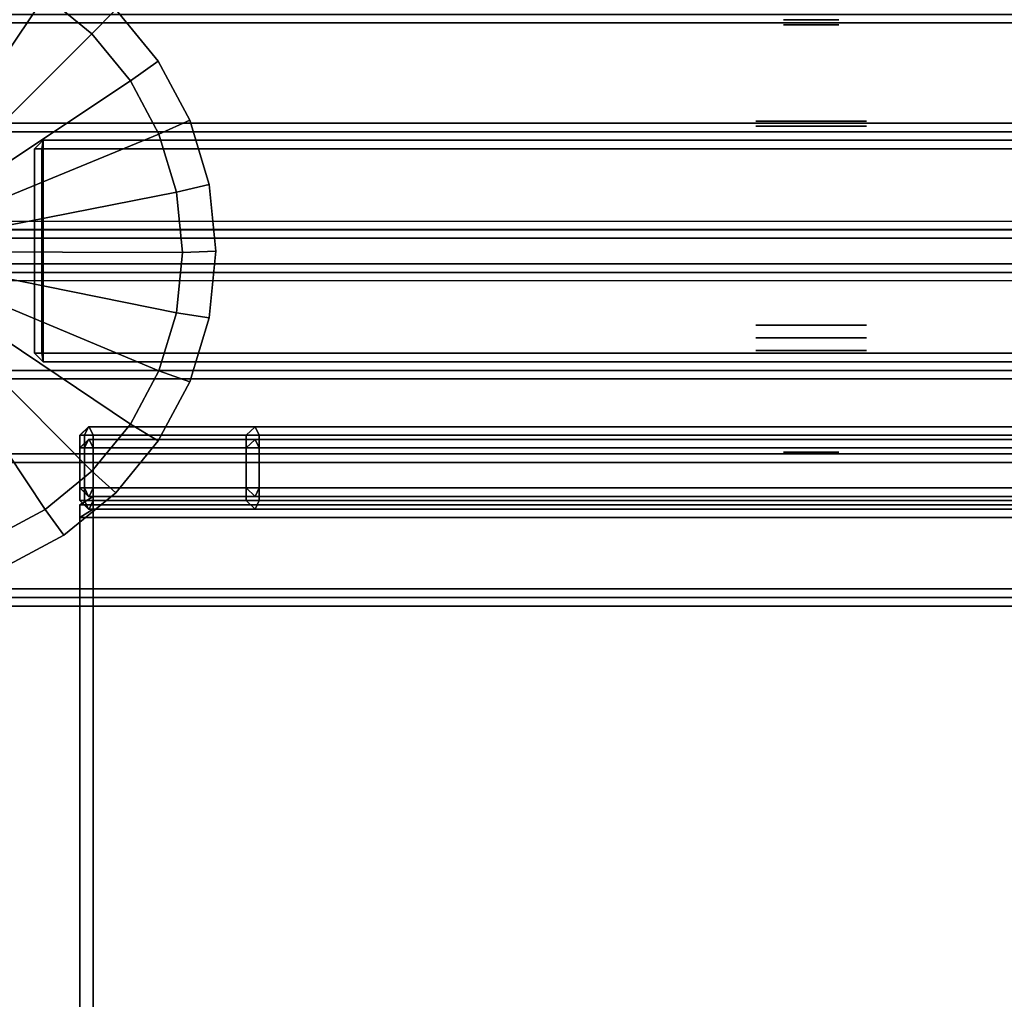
# Model space of a CAD drawing. Header units: inches. Extents: x 82 to 767, y -5 to 263.
# Tile 137 of 256: x 754.15 to 758.7, y 92.29 to 96.81. Entities that reach past the tile are written whole.
import ezdxf
from ezdxf.enums import TextEntityAlignment as Align

# ---------------------------------------------------------------- set-up
doc = ezdxf.new("R2010")
doc.units = ezdxf.units.IN
doc.header["$MEASUREMENT"] = 0
for name, color, linetype in [('A-FURN-3-COLLECTION-INFINITO-STORAGE-CASE-BOTTOM-EDGE-HORIZONTAL', 35, 'Continuous'), ('A-FURN-3-COLLECTION-INFINITO-STORAGE-CASE-BOTTOM-SURFACE-HORIZONTAL', 33, 'Continuous'), ('A-FURN-3-COLLECTION-INFINITO-STORAGE-CASE-SIDE-EDGE-HORIZONTAL', 35, 'Continuous'), ('A-FURN-3-COLLECTION-INFINITO-STORAGE-CASE-SIDE-SURFACE-VERTICAL', 33, 'Continuous'), ('A-FURN-3-COLLECTION-INFINITO-STORAGE-CASE-TOP-EDGE-HORIZONTAL', 35, 'Continuous'), ('A-FURN-3-COLLECTION-INFINITO-STORAGE-CASE-TOP-SURFACE-HORIZONTAL', 33, 'Continuous'), ('A-FURN-3-COLLECTION-INFINITO-STORAGE-PEG', 251, 'Continuous'), ('A-FURN-3-COLLECTION-INFINITO-STORAGE-SHELF', 33, 'Continuous'), ('A-FURN-3-COLLECTION-INFINITO-STORAGE-STANCHION-BASE', 251, 'Continuous'), ('A-FURN-3-COLLECTION-INFINITO-STORAGE-STANCHION-GLIDE', 251, 'Continuous'), ('A-FURN-HAWORTH-ATT', 7, 'Continuous')]:
    doc.layers.add(name, color=color, linetype=linetype)
doc.styles.get("Standard").update_dxf_attribs({"font": 'arial.ttf'})

# ---------------------------------------------------------------- blocks, each defined once
blk = doc.blocks.new('HCCS-IWBC-S0965-3D-3')
at = {"layer": 'A-FURN-3-COLLECTION-INFINITO-STORAGE-PEG'}
for points, invisible_edges in [([(66.4615, -1.321), (66.4615, -1.321), (66.4615, -1.3404, 0.0979), (66.4615, -1.3404, -0.0979)], 4), ([(66.4615, -1.3404, -0.0979), (66.4615, -1.3404, 0.0979), (66.4615, -1.3959, 0.1808), (66.4615, -1.3959, -0.1808)], 5), ([(66.4625, -1.321, 0.0006), (66.4625, -1.321, 0.0006), (66.4625, -1.3404, 0.0985), (66.4625, -1.3404, -0.0972)], 4), ([(66.4625, -1.3404, -0.0972), (66.4625, -1.3404, 0.0985), (66.4625, -1.3959, 0.1815), (66.4625, -1.3959, -0.1802)], 5), ([(66.4615, -1.3959, -0.1808), (66.4615, -1.3959, 0.1808), (66.4615, -1.4788, 0.2363), (66.4615, -1.4788, -0.2363)], 5), ([(66.4625, -1.3959, -0.1802), (66.4625, -1.3959, 0.1815), (66.4625, -1.4788, 0.2369), (66.4625, -1.4788, -0.2356)], 5), ([(65.993, -1.4488), (65.993, -1.4488), (65.993, -1.4586, 0.0489), (65.993, -1.4586, -0.0489)], 4), ([(65.994, -1.4488, 0.0006), (65.994, -1.4488, 0.0006), (65.994, -1.4586, 0.0496), (65.994, -1.4586, -0.0483)], 4), ([(65.993, -1.4586, -0.0489), (65.993, -1.4586, 0.0489), (65.993, -1.4863, 0.0904), (65.993, -1.4863, -0.0904)], 5), ([(65.993, -1.4863, -0.0904), (65.993, -1.4863, 0.0904), (65.993, -1.5278, 0.1181), (65.993, -1.5278, -0.1181)], 5), ([(65.994, -1.4586, -0.0483), (65.994, -1.4586, 0.0496), (65.994, -1.4863, 0.091), (65.994, -1.4863, -0.0898)], 5), ([(65.994, -1.4863, -0.0898), (65.994, -1.4863, 0.091), (65.994, -1.5278, 0.1188), (65.994, -1.5278, -0.1175)], 5), ([(66.4615, -1.4788, -0.2363), (66.4615, -1.4788, 0.2363), (66.4615, -1.5767, 0.2557), (66.4615, -1.5767, -0.2557)], 5), ([(66.4625, -1.4788, -0.2356), (66.4625, -1.4788, 0.2369), (66.4625, -1.5767, 0.2564), (66.4625, -1.5767, -0.2551)], 5), ([(65.993, -1.5278, -0.1181), (65.993, -1.5278, 0.1181), (65.993, -1.5767, 0.1279), (65.993, -1.5767, -0.1279)], 5), ([(65.994, -1.5278, -0.1175), (65.994, -1.5278, 0.1188), (65.994, -1.5767, 0.1285), (65.994, -1.5767, -0.1272)], 5), ([(65.993, -1.5767, -0.1279), (65.993, -1.5767, 0.1279), (65.993, -1.6256, 0.1181), (65.993, -1.6256, -0.1181)], 5), ([(65.994, -1.5767, -0.1272), (65.994, -1.5767, 0.1285), (65.994, -1.6256, 0.1188), (65.994, -1.6256, -0.1175)], 5), ([(66.4615, -1.5767, -0.2557), (66.4615, -1.5767, 0.2557), (66.4615, -1.6746, 0.2363), (66.4615, -1.6746, -0.2363)], 5), ([(66.4625, -1.5767, -0.2551), (66.4625, -1.5767, 0.2564), (66.4625, -1.6746, 0.2369), (66.4625, -1.6746, -0.2356)], 5), ([(65.993, -1.6256, -0.1181), (65.993, -1.6256, 0.1181), (65.993, -1.6671, 0.0904), (65.993, -1.6671, -0.0904)], 5), ([(65.994, -1.6256, -0.1175), (65.994, -1.6256, 0.1188), (65.994, -1.6671, 0.091), (65.994, -1.6671, -0.0898)], 5), ([(65.993, -1.6671, -0.0904), (65.993, -1.6671, 0.0904), (65.993, -1.6948, 0.0489), (65.993, -1.6948, -0.0489)], 5), ([(65.994, -1.6671, -0.0898), (65.994, -1.6671, 0.091), (65.994, -1.6948, 0.0496), (65.994, -1.6948, -0.0483)], 5), ([(66.4615, -1.6746, -0.2363), (66.4615, -1.6746, 0.2363), (66.4615, -1.7575, 0.1808), (66.4615, -1.7575, -0.1808)], 5), ([(66.4625, -1.6746, -0.2356), (66.4625, -1.6746, 0.2369), (66.4625, -1.7575, 0.1815), (66.4625, -1.7575, -0.1802)], 5), ([(65.993, -1.6948, -0.0489), (65.993, -1.6948, 0.0489), (65.993, -1.7046)], 1), ([(65.994, -1.6948, -0.0483), (65.994, -1.6948, 0.0496), (65.994, -1.7046, 0.0006)], 1), ([(66.4615, -1.7575, -0.1808), (66.4615, -1.7575, 0.1808), (66.4615, -1.813, 0.0979), (66.4615, -1.813, -0.0979)], 5), ([(66.4625, -1.7575, -0.1802), (66.4625, -1.7575, 0.1815), (66.4625, -1.813, 0.0985), (66.4625, -1.813, -0.0972)], 5), ([(66.4615, -1.813, -0.0979), (66.4615, -1.813, 0.0979), (66.4615, -1.8324)], 1), ([(66.4625, -1.813, -0.0972), (66.4625, -1.813, 0.0985), (66.4625, -1.8324, 0.0006)], 1)]:
    blk.add_3dface(points, dxfattribs=dict(at, invisible_edges=invisible_edges))
at = {"layer": 'A-FURN-HAWORTH-ATT', "flags": 1}
for tag, p in [('HAWMC', (0, 0)), ('HAWPN', (0, -0.1667)), ('HAWSN', (0, -0.3333))]:
    blk.add_attdef(tag, text='', height=0.1, dxfattribs=at).set_placement(p, align=Align.TOP_CENTER)
blk = doc.blocks.new('HCCS-IWBC-S0931-3D-3')
at = {"layer": 'A-FURN-3-COLLECTION-INFINITO-STORAGE-PEG'}
for points, invisible_edges in [([(0.5187, -1.3404, 0.0979), (0.5187, -1.321), (0.5187, -1.321), (0.5187, -1.3404, -0.0979)], 8), ([(0.5187, -1.3959, 0.1808), (0.5187, -1.3404, 0.0979), (0.5187, -1.3404, -0.0979), (0.5187, -1.3959, -0.1808)], 10), ([(0.5187, -1.4788, 0.2363), (0.5187, -1.3959, 0.1808), (0.5187, -1.3959, -0.1808), (0.5187, -1.4788, -0.2363)], 10), ([(0.9873, -1.4586, 0.0489), (0.9873, -1.4488), (0.9873, -1.4488), (0.9873, -1.4586, -0.0489)], 8), ([(0.5187, -1.5767, 0.2557), (0.5187, -1.4788, 0.2363), (0.5187, -1.4788, -0.2363), (0.5187, -1.5767, -0.2557)], 10), ([(0.9873, -1.4863, 0.0904), (0.9873, -1.4586, 0.0489), (0.9873, -1.4586, -0.0489), (0.9873, -1.4863, -0.0904)], 10), ([(0.9873, -1.5278, 0.1181), (0.9873, -1.4863, 0.0904), (0.9873, -1.4863, -0.0904), (0.9873, -1.5278, -0.1181)], 10), ([(0.9873, -1.5767, 0.1279), (0.9873, -1.5278, 0.1181), (0.9873, -1.5278, -0.1181), (0.9873, -1.5767, -0.1279)], 10), ([(0.5187, -1.6746, 0.2363), (0.5187, -1.5767, 0.2557), (0.5187, -1.5767, -0.2557), (0.5187, -1.6746, -0.2363)], 10), ([(0.9873, -1.6256, 0.1181), (0.9873, -1.5767, 0.1279), (0.9873, -1.5767, -0.1279), (0.9873, -1.6256, -0.1181)], 10), ([(0.9873, -1.6671, 0.0904), (0.9873, -1.6256, 0.1181), (0.9873, -1.6256, -0.1181), (0.9873, -1.6671, -0.0904)], 10), ([(0.5187, -1.7575, 0.1808), (0.5187, -1.6746, 0.2363), (0.5187, -1.6746, -0.2363), (0.5187, -1.7575, -0.1808)], 10), ([(0.9873, -1.6948, 0.0489), (0.9873, -1.6671, 0.0904), (0.9873, -1.6671, -0.0904), (0.9873, -1.6948, -0.0489)], 10), ([(0.9873, -1.7046), (0.9873, -1.6948, 0.0489), (0.9873, -1.6948, -0.0489), (0.9873, -1.7046)], 2), ([(0.5187, -1.813, 0.0979), (0.5187, -1.7575, 0.1808), (0.5187, -1.7575, -0.1808), (0.5187, -1.813, -0.0979)], 10), ([(0.5187, -1.8324), (0.5187, -1.813, 0.0979), (0.5187, -1.813, -0.0979), (0.5187, -1.8324)], 2)]:
    blk.add_3dface(points, dxfattribs=dict(at, invisible_edges=invisible_edges))
at = {"layer": 'A-FURN-3-COLLECTION-INFINITO-STORAGE-SHELF'}
for points in [[(0.9873, -4.1453, 1.5653), (1.0266, -4.1278, 1.6047), (1.0266, 4.8844, 1.6047), (0.9873, 4.8844, 1.5653)], [(1.0266, 4.8844, 1.6047), (1.0266, -4.1278, 1.6047), (1.27, -4.1278, 1.6047), (1.27, 4.8844, 1.6047)], [(1.3094, 4.8844, 1.5653), (1.27, 4.8844, 1.6047), (1.27, -4.1278, 1.6047), (1.3094, -4.1453, 1.5653)], [(1.0266, -4.8949, -0.373), (0.9873, -4.9124, -0.3336), (0.9873, 4.5371, -0.3336), (1.0266, 4.5371, -0.373)], [(1.0266, -4.8949, -0.373), (1.0266, 4.5371, -0.373), (1.27, 4.5371, -0.373), (1.27, -4.8949, -0.373)], [(1.3094, -4.9124, -0.3336), (1.27, -4.8949, -0.373), (1.27, 4.5371, -0.373), (1.3094, 4.5371, -0.3336)], [(1.3094, 4.5163, -0.3336), (1.3488, 4.5371, -0.373), (1.3488, -4.8949, -0.373), (1.3094, -4.8949, -0.3336)], [(1.3488, 4.5371, 0.3448), (1.3094, 4.5163, 0.3055), (1.3094, -4.8949, 0.3055), (1.3488, -4.8949, 0.3448)], [(1.3094, 4.5163, 0.3055), (1.3094, 4.5163, -0.3336), (1.3094, -4.8949, -0.3336), (1.3094, -4.8949, 0.3055)], [(1.3488, -4.8949, -0.373), (1.3488, 4.5371, -0.373), (32.1414, 4.5371, -0.373), (32.1414, -4.8949, -0.373)], [(1.3488, 4.5371, 0.3448), (1.3488, -4.8949, 0.3448), (32.1414, -4.8949, 0.3448), (32.1414, 4.5371, 0.3448)], [(1.0266, -4.1278, 1.6047), (0.9873, -4.1453, 1.5653), (0.9873, -4.1453, 1.5653), (1.0266, -4.188, 1.5653)], [(1.0266, -4.1278, 1.6047), (1.0266, -4.188, 1.5653), (1.27, -4.188, 1.5653), (1.27, -4.1278, 1.6047)], [(1.27, -4.1278, 1.6047), (1.27, -4.188, 1.5653), (1.27, -4.188, 1.5653), (1.3094, -4.1453, 1.5653)], [(1.0266, -4.188, 1.5653), (0.9873, -4.1453, 1.5653), (0.9873, -4.9158, 0.3448), (1.0266, -4.9343, 0.3782)], [(1.27, -4.9343, 0.3782), (1.3094, -4.9158, 0.3448), (1.3094, -4.1453, 1.5653), (1.27, -4.188, 1.5653)], [(1.0266, -4.188, 1.5653), (1.0266, -4.9343, 0.3782), (1.27, -4.9343, 0.3782), (1.27, -4.188, 1.5653)], [(1.0266, -4.9551, -0.3336), (0.9873, -4.9124, -0.3336), (0.9873, -4.9124, -0.3336), (1.0266, -4.8949, -0.373)], [(1.0266, -4.9551, 0.3055), (0.9873, -4.9158, 0.3448), (0.9873, -4.9124, -0.3336), (1.0267, -4.9551, -0.3336)], [(1.27, -4.8949, -0.373), (1.27, -4.9551, -0.3336), (1.0266, -4.9551, -0.3336), (1.0266, -4.8949, -0.373)], [(1.3094, -4.9124, -0.3336), (1.27, -4.9551, -0.3336), (1.27, -4.9551, -0.3336), (1.27, -4.8949, -0.373)], [(1.3094, -4.9158, 0.3448), (1.27, -4.9551, 0.3055), (1.27, -4.9551, -0.3336), (1.3094, -4.9124, -0.3336)], [(1.3488, -4.9551, 0.3055), (1.3488, -4.8949, 0.3448), (1.3488, -4.8949, 0.3448), (1.3094, -4.8949, 0.3055)], [(1.3094, -4.8949, -0.3336), (1.3488, -4.9551, -0.3336), (1.3488, -4.9551, 0.3055), (1.3094, -4.8949, 0.3055)], [(1.3488, -4.8949, -0.373), (1.3488, -4.9551, -0.3336), (1.3488, -4.9551, -0.3336), (1.3094, -4.8949, -0.3336)], [(1.3488, -4.9551, -0.3336), (1.3488, -4.8949, -0.373), (32.1414, -4.8949, -0.373), (32.1414, -4.9551, -0.3336)], [(1.3488, -4.8949, 0.3448), (1.3488, -4.9551, 0.3055), (32.1414, -4.9551, 0.3055), (32.1414, -4.8949, 0.3448)], [(0.9873, -4.9158, 0.3448), (1.0266, -4.9551, 0.3055), (1.0266, -4.9551, 0.3055), (1.0266, -4.9343, 0.3782)], [(1.0266, -4.9343, 0.3782), (1.0266, -4.9551, 0.3055), (1.27, -4.9551, 0.3055), (1.27, -4.9343, 0.3782)], [(1.0266, -4.9551, 0.3055), (1.0267, -4.9551, -0.3336), (1.27, -4.9551, -0.3336), (1.27, -4.9551, 0.3055)], [(1.27, -4.9343, 0.3782), (1.27, -4.9551, 0.3055), (1.27, -4.9551, 0.3055), (1.3094, -4.9158, 0.3448)], [(1.3488, -4.9551, 0.3055), (1.3488, -4.9551, -0.3336), (32.1414, -4.9551, -0.3336), (32.1414, -4.9551, 0.3055)]]:
    blk.add_3dface(points, dxfattribs=at)
for points, invisible_edges in [([(0.9873, -4.9158, 0.3448), (0.9873, -4.1453, 1.5653), (0.9873, -4.1453, 1.5653), (0.9873, 4.5371, 1.5653)], 8), ([(0.9873, -4.9124, -0.3336), (0.9873, -4.9158, 0.3448), (0.9873, 4.5371, 1.5653), (0.9873, 4.5371, -0.3336)], 2), ([(1.3094, 4.5371, -0.3336), (1.3094, 4.5371, 1.5653), (1.3094, -4.9158, 0.3448), (1.3094, -4.9124, -0.3336)], 2), ([(1.3094, 4.5371, 1.5653), (1.3094, -4.1453, 1.5653), (1.3094, -4.1453, 1.5653), (1.3094, -4.9158, 0.3448)], 8)]:
    blk.add_3dface(points, dxfattribs=dict(at, invisible_edges=invisible_edges))
at = {"layer": 'A-FURN-HAWORTH-ATT', "flags": 1}
for tag, p in [('HAWMC', (0, 0)), ('HAWPN', (0, -0.1667)), ('HAWSN', (0, -0.3333))]:
    blk.add_attdef(tag, text='', height=0.1, dxfattribs=at).set_placement(p, align=Align.TOP_CENTER)
blk = doc.blocks.new('HCCS-IWBC-F2-3D-3')
at = {"layer": 'A-FURN-3-COLLECTION-INFINITO-STORAGE-STANCHION-BASE'}
for points in [[(-0.5906, 5.4106, 1.8686), (-0.5512, 5.4106, 1.8292), (-0.5512, -5.5829, 1.8292), (-0.5906, -5.5829, 1.8686)], [(-0.5512, 5.4106, 2.026), (-0.5906, 5.4106, 1.9867), (-0.5906, -5.5829, 1.9867), (-0.5512, -5.5829, 2.026)], [(-0.5906, 5.4106, 1.9867), (-0.5906, 5.4106, 1.8686), (-0.5906, -5.5829, 1.8686), (-0.5906, -5.5829, 1.9867)], [(-0.5512, 5.4106, 1.8292), (0.5512, 5.4106, 1.8292), (0.5512, -5.5829, 1.8292), (-0.5512, -5.5829, 1.8292)], [(-0.1384, 5.4106, 2.026), (-0.5512, 5.4106, 2.026), (-0.5512, -5.5829, 2.026), (-0.1384, -5.5829, 2.026)], [(-0.1384, 5.4106, 2.026), (-0.099, 5.4106, 2.0654), (-0.099, -5.5829, 2.0654), (-0.1384, -5.5829, 2.026)], [(-0.099, -5.5829, 2.0654), (-0.0985, -5.5829, 2.9709), (-0.0984, 5.4106, 2.9709), (-0.099, 5.4106, 2.0654)], [(-0.0985, -5.5829, 2.9709), (-0.0591, -5.5829, 3.0103), (-0.0591, 5.4106, 3.0103), (-0.0984, 5.4106, 2.9709)], [(0.0591, 5.4106, 3.0103), (-0.0591, 5.4106, 3.0103), (-0.0591, -5.5829, 3.0103), (0.0591, -5.5829, 3.0103)], [(0.0591, -5.5829, 3.0103), (0.0984, -5.5829, 2.9709), (0.0984, 5.4106, 2.9709), (0.0591, 5.4106, 3.0103)], [(0.0984, 5.4106, 2.0654), (0.0984, 5.4106, 2.9709), (0.0984, -5.5829, 2.9709), (0.0984, -5.5829, 2.0654)], [(0.1378, -5.5829, 2.026), (0.0984, -5.5829, 2.0654), (0.0984, 5.4106, 2.0654), (0.1378, 5.4106, 2.026)], [(0.5512, 5.4106, 2.026), (0.1378, 5.4106, 2.026), (0.1378, -5.5829, 2.026), (0.5512, -5.5829, 2.026)], [(0.5906, 5.4106, 1.9867), (0.5512, 5.4106, 2.026), (0.5512, -5.5829, 2.026), (0.5906, -5.5829, 1.9867)], [(0.5512, 5.4106, 1.8292), (0.5906, 5.4106, 1.8686), (0.5906, -5.5829, 1.8686), (0.5512, -5.5829, 1.8292)], [(0.5906, 5.4106, 1.8686), (0.5906, 5.4106, 1.9867), (0.5906, -5.5829, 1.9867), (0.5906, -5.5829, 1.8686)], [(-0.4724, -5.1256, 2.026), (-0.5118, -5.1256, 2.0654), (-0.5118, 5.0319, 2.0654), (-0.4724, 5.0319, 2.026)], [(0.4724, -5.1256, 2.026), (-0.4724, -5.1256, 2.026), (-0.4724, 5.0319, 2.026), (0.4724, 5.0319, 2.026)], [(0.4724, 5.0319, 2.026), (0.5118, 5.0319, 2.0654), (0.5118, -5.1256, 2.0654), (0.4724, -5.1256, 2.026)], [(-0.4724, -0.081, 6.1402), (-0.5118, -0.0075, 6.1599), (-0.5118, -5.1256, 3.1844), (-0.4724, -5.1309, 3.2268)], [(0.4724, -5.1309, 3.2268), (0.5118, -5.1256, 3.1844), (0.5118, -0.0075, 6.1599), (0.4724, -0.081, 6.1402)], [(0.4724, -0.081, 6.1402), (-0.4724, -0.081, 6.1402), (-0.4724, -5.1309, 3.2268), (0.4724, -5.1309, 3.2268)], [(-0.4724, -5.165, 3.1678), (-0.5118, -5.1256, 3.1844), (-0.5118, -5.1256, 2.0654), (-0.4724, -5.165, 2.0654)], [(-0.4724, -5.1256, 2.026), (-0.4724, -5.165, 2.0654), (-0.4724, -5.165, 2.0654), (-0.5118, -5.1256, 2.0654)], [(-0.4724, -5.1309, 3.2268), (-0.5118, -5.1256, 3.1844), (-0.5118, -5.1256, 3.1844), (-0.4724, -5.165, 3.1678)], [(0.4724, -5.1256, 2.026), (0.4724, -5.165, 2.0654), (-0.4724, -5.165, 2.0654), (-0.4724, -5.1256, 2.026)], [(0.4724, -5.1309, 3.2268), (-0.4724, -5.1309, 3.2268), (-0.4724, -5.165, 3.1678), (0.4724, -5.165, 3.1678)], [(0.4724, -5.165, 2.0654), (0.5118, -5.1256, 2.0654), (0.5118, -5.1256, 3.1844), (0.4724, -5.165, 3.1678)], [(0.5118, -5.1256, 2.0654), (0.4724, -5.165, 2.0654), (0.4724, -5.165, 2.0654), (0.4724, -5.1256, 2.026)], [(0.4724, -5.165, 3.1678), (0.5118, -5.1256, 3.1844), (0.5118, -5.1256, 3.1844), (0.4724, -5.1309, 3.2268)], [(0.4724, -5.165, 3.1678), (-0.4724, -5.165, 3.1678), (-0.4724, -5.165, 2.0654), (0.4724, -5.165, 2.0654)]]:
    blk.add_3dface(points, dxfattribs=at)
for points, invisible_edges in [([(-0.5118, 3.8508, 6.2605), (-0.5118, 5.0319, 3.1996), (-0.5118, -5.1256, 3.1844), (-0.5118, -0.0075, 6.1599)], 10), ([(-0.5118, 5.0319, 3.1996), (-0.5118, 5.0319, 2.0654), (-0.5118, -5.1256, 2.0654), (-0.5118, -5.1256, 3.1844)], 8), ([(0.5118, -5.1256, 3.1844), (0.5118, -5.1256, 2.0654), (0.5118, 5.0319, 2.0654), (0.5118, 5.0319, 3.1996)], 8), ([(0.5118, -0.0075, 6.1599), (0.5118, -5.1256, 3.1844), (0.5118, 5.0319, 3.1996), (0.5118, 3.8508, 6.2605)], 10)]:
    blk.add_3dface(points, dxfattribs=dict(at, invisible_edges=invisible_edges))
at = {"layer": 'A-FURN-3-COLLECTION-INFINITO-STORAGE-STANCHION-GLIDE', "invisible_edges": 10}
for points in [[(-0.6044, -7.366), (-0.8775, -7.22), (-0.6044, -4.4475), (-0.3081, -4.3577)], [(-0.3081, -7.4558), (-0.6044, -7.366), (-0.3081, -4.3577), (0, -4.3273)], [(0, -7.4862), (-0.3081, -7.4558), (0, -4.3273), (0.3081, -4.3577)], [(0.3081, -7.4558), (0, -7.4862), (0.3081, -4.3577), (0.6044, -4.4475)], [(-0.8775, -7.22), (-1.1168, -7.0236), (-0.8775, -4.5935), (-0.6044, -4.4475)], [(0.6044, -7.366), (0.3081, -7.4558), (0.6044, -4.4475), (0.8775, -4.5935)], [(-1.1168, -7.0236), (-1.3133, -6.7842), (-1.1168, -4.7899), (-0.8775, -4.5935)], [(0.8775, -7.22), (0.6044, -7.366), (0.8775, -4.5935), (1.1168, -4.7899)], [(1.1168, -7.0236), (0.8775, -7.22), (1.1168, -4.7899), (1.3133, -5.0293)], [(1.3133, -6.7842), (1.1168, -7.0236), (1.3133, -5.0293), (1.4592, -5.3023)]]:
    blk.add_3dface(points, dxfattribs=at)
at = {"layer": 'A-FURN-HAWORTH-ATT', "flags": 1}
for tag, p in [('HAWMC', (0, 0)), ('HAWMC', (0, 0)), ('HAWPN', (0, -0.1667)), ('HAWPN', (0, -0.1667)), ('HAWSN', (0, -0.3333)), ('HAWSN', (0, -0.3333))]:
    blk.add_attdef(tag, text='', height=0.1, dxfattribs=at).set_placement(p, align=Align.TOP_CENTER)
at = {"layer": 'A-FURN-3-COLLECTION-INFINITO-STORAGE-STANCHION-GLIDE'}
mesh = blk.add_polymesh((33, 3), dxfattribs=at)
for k, corner in enumerate([(0.3196, -5.9082, 0.8399), (1.4347, -5.9098, 0.2905), (1.5794, -5.9067, 0.1976), (0.3135, -5.8466, 0.8399), (1.4072, -5.6312, 0.2905), (1.5491, -5.5986, 0.1976), (0.2955, -5.7873, 0.8399), (1.326, -5.3633, 0.2905), (1.4592, -5.3023, 0.1976), (0.2663, -5.7326, 0.8399), (1.194, -5.1164, 0.2905), (1.3133, -5.0293, 0.1976), (0.227, -5.6847, 0.8399), (1.0164, -4.9, 0.2905), (1.1168, -4.7899, 0.1976), (0.1791, -5.6454, 0.8399), (0.8, -4.7224, 0.2905), (0.8775, -4.5935, 0.1976), (0.1245, -5.6162, 0.8399), (0.5531, -4.5904, 0.2905), (0.6044, -4.4475, 0.1976), (0.0652, -5.5982, 0.8399), (0.2852, -4.5092, 0.2905), (0.3081, -4.3577, 0.1976), (0.0035, -5.5921, 0.8399), (0.0066, -4.4817, 0.2905), (0, -4.3273, 0.1976), (-0.0581, -5.5982, 0.8399), (-0.272, -4.5092, 0.2905), (-0.3081, -4.3577, 0.1976), (-0.1174, -5.6162, 0.8399), (-0.5399, -4.5904, 0.2905), (-0.6044, -4.4475, 0.1976), (-0.1721, -5.6454, 0.8399), (-0.7868, -4.7224, 0.2905), (-0.8775, -4.5935, 0.1976), (-0.22, -5.6847, 0.8399), (-1.0032, -4.9, 0.2905), (-1.1168, -4.7899, 0.1976), (-0.2593, -5.7326, 0.8399), (-1.1808, -5.1164, 0.2905), (-1.3133, -5.0293, 0.1976), (-0.2885, -5.7873, 0.8399), (-1.3128, -5.3633, 0.2905), (-1.4592, -5.3023, 0.1976), (-0.3065, -5.8466, 0.8399), (-1.3941, -5.6312, 0.2905), (-1.5491, -5.5986, 0.1976), (-0.3125, -5.9082, 0.8399), (-1.4215, -5.9098, 0.2905), (-1.5794, -5.9067, 0.1976), (-0.3065, -5.9699, 0.8399), (-1.3941, -6.1885, 0.2905), (-1.5491, -6.2149, 0.1976), (-0.2885, -6.0292, 0.8399), (-1.3128, -6.4564, 0.2905), (-1.4592, -6.5112, 0.1976), (-0.2593, -6.0838, 0.8399), (-1.1808, -6.7033, 0.2905), (-1.3133, -6.7842, 0.1976), (-0.22, -6.1317, 0.8399), (-1.0032, -6.9197, 0.2905), (-1.1168, -7.0236, 0.1976), (-0.1721, -6.171, 0.8399), (-0.7868, -7.0973, 0.2905), (-0.8775, -7.22, 0.1976), (-0.1174, -6.2002, 0.8399), (-0.5399, -7.2292, 0.2905), (-0.6044, -7.366, 0.1976), (-0.0581, -6.2182, 0.8399), (-0.272, -7.3105, 0.2905), (-0.3081, -7.4558, 0.1976), (0.0035, -6.2243, 0.8399), (0.0066, -7.3379, 0.2905), (0, -7.4862, 0.1976), (0.0652, -6.2182, 0.8399), (0.2852, -7.3105, 0.2905), (0.3081, -7.4558, 0.1976), (0.1245, -6.2002, 0.8399), (0.5531, -7.2292, 0.2905), (0.6044, -7.366, 0.1976), (0.1791, -6.171, 0.8399), (0.8, -7.0973, 0.2905), (0.8775, -7.22, 0.1976), (0.227, -6.1317, 0.8399), (1.0164, -6.9197, 0.2905), (1.1168, -7.0236, 0.1976), (0.2663, -6.0838, 0.8399), (1.194, -6.7033, 0.2905), (1.3133, -6.7842, 0.1976), (0.2955, -6.0292, 0.8399), (1.326, -6.4564, 0.2905), (1.4592, -6.5112, 0.1976), (0.3135, -5.9699, 0.8399), (1.4072, -6.1885, 0.2905), (1.5491, -6.2149, 0.1976), (0.3196, -5.9082, 0.8399), (1.4347, -5.9098, 0.2905), (1.5794, -5.9067, 0.1976)]):
    mesh.set_mesh_vertex(divmod(k, 3), corner)
mesh = blk.add_polymesh((33, 2), dxfattribs=at)
for k, corner in enumerate([(1.5491, -6.2149), (1.5491, -6.2149, 0.1976), (1.4592, -6.5112), (1.4592, -6.5112, 0.1976), (1.3133, -6.7842), (1.3133, -6.7842, 0.1976), (1.1168, -7.0236), (1.1168, -7.0236, 0.1976), (0.8775, -7.22), (0.8775, -7.22, 0.1976), (0.6044, -7.366), (0.6044, -7.366, 0.1976), (0.3081, -7.4558), (0.3081, -7.4558, 0.1976), (0, -7.4862), (0, -7.4862, 0.1976), (-0.3081, -7.4558), (-0.3081, -7.4558, 0.1976), (-0.6044, -7.366), (-0.6044, -7.366, 0.1976), (-0.8775, -7.22), (-0.8775, -7.22, 0.1976), (-1.1168, -7.0236), (-1.1168, -7.0236, 0.1976), (-1.3133, -6.7842), (-1.3133, -6.7842, 0.1976), (-1.4592, -6.5112), (-1.4592, -6.5112, 0.1976), (-1.5491, -6.2149), (-1.5491, -6.2149, 0.1976), (-1.5794, -5.9067), (-1.5794, -5.9067, 0.1976), (-1.5491, -5.5986), (-1.5491, -5.5986, 0.1976), (-1.4592, -5.3023), (-1.4592, -5.3023, 0.1976), (-1.3133, -5.0293), (-1.3133, -5.0293, 0.1976), (-1.1168, -4.7899), (-1.1168, -4.7899, 0.1976), (-0.8775, -4.5935), (-0.8775, -4.5935, 0.1976), (-0.6044, -4.4475), (-0.6044, -4.4475, 0.1976), (-0.3081, -4.3577), (-0.3081, -4.3577, 0.1976), (0, -4.3273), (0, -4.3273, 0.1976), (0.3081, -4.3577), (0.3081, -4.3577, 0.1976), (0.6044, -4.4475), (0.6044, -4.4475, 0.1976), (0.8775, -4.5935), (0.8775, -4.5935, 0.1976), (1.1168, -4.7899), (1.1168, -4.7899, 0.1976), (1.3133, -5.0293), (1.3133, -5.0293, 0.1976), (1.4592, -5.3023), (1.4592, -5.3023, 0.1976), (1.5491, -5.5986), (1.5491, -5.5986, 0.1976), (1.5794, -5.9067), (1.5794, -5.9067, 0.1976), (1.5491, -6.2149), (1.5491, -6.2149, 0.1976)]):
    mesh.set_mesh_vertex(divmod(k, 2), corner)
blk = doc.blocks.new('HCCS-IWBC-C2W1-3D-3')
at = {"layer": 'A-FURN-3-COLLECTION-INFINITO-STORAGE-CASE-BOTTOM-EDGE-HORIZONTAL'}
for points in [[(1.6989, 4.8835, -2.9179), (1.6589, 4.8835, -2.9579), (1.6589, -7.9307, -2.9579), (1.6989, -7.9307, -2.9179)], [(1.6589, 4.8835, -3.5432), (1.6989, 4.8835, -3.5832), (1.6989, -7.9307, -3.5832), (1.6589, -7.9307, -3.5432)]]:
    blk.add_3dface(points, dxfattribs=at)
at = {"layer": 'A-FURN-3-COLLECTION-INFINITO-STORAGE-CASE-BOTTOM-SURFACE-HORIZONTAL'}
for points in [[(1.6989, -7.9306, -2.9179), (31.7909, -7.9306, -2.9179), (31.7909, 4.8835, -2.9179), (1.6989, 4.8835, -2.9179)], [(1.6989, 4.8835, -3.5832), (31.7909, 4.8835, -3.5832), (31.7909, -7.9306, -3.5832), (1.6989, -7.9306, -3.5832)]]:
    blk.add_3dface(points, dxfattribs=at)
at = {"layer": 'A-FURN-3-COLLECTION-INFINITO-STORAGE-CASE-SIDE-EDGE-HORIZONTAL'}
for points in [[(0.9949, 4.8835, -3.5432), (1.0349, 4.8835, -3.5832), (1.0349, -8.4223, -3.5832), (0.9949, -8.4223, -3.5432)], [(1.0349, 4.8835, 16.1018), (0.9949, 4.8835, 16.0618), (0.9949, -8.4223, 16.0618), (1.0349, -8.4223, 16.1018)], [(1.0349, 4.8835, 16.1018), (1.0349, -8.4223, 16.1018), (1.6189, -8.4223, 16.1018), (1.6189, 4.8835, 16.1018)], [(1.6189, 4.8835, -3.5832), (1.6189, -8.4223, -3.5832), (1.0349, -8.4223, -3.5832), (1.0349, 4.8835, -3.5832)], [(1.6189, -8.4223, 16.1018), (1.6589, -8.4223, 16.0618), (1.6589, 4.8835, 16.0618), (1.6189, 4.8835, 16.1018)], [(1.6589, -8.4223, -3.5432), (1.6189, -8.4223, -3.5832), (1.6189, 4.8835, -3.5832), (1.6589, 4.8835, -3.5432)], [(32.4549, -8.4224, 16.1018), (32.4949, -8.4224, 16.0618), (32.4949, 4.8835, 16.0618), (32.4549, 4.8835, 16.1018)], [(32.4949, -8.4224, -3.5432), (32.4549, -8.4224, -3.5832), (32.4549, 4.8835, -3.5832), (32.4949, 4.8835, -3.5432)]]:
    blk.add_3dface(points, dxfattribs=at)
at = {"layer": 'A-FURN-3-COLLECTION-INFINITO-STORAGE-CASE-SIDE-SURFACE-VERTICAL'}
for points in [[(0.9949, 4.8835, -3.5432), (0.9949, -8.4223, -3.5432), (0.9949, -8.4223, 16.0618), (0.9949, 4.8835, 16.0618)], [(1.6589, 4.8835, 16.0618), (1.6589, -8.4223, 16.0618), (1.6589, -8.4223, -3.5432), (1.6589, 4.8835, -3.5432)], [(32.4949, 4.8835, 16.0618), (32.4949, -8.4224, 16.0618), (32.4949, -8.4224, -3.5432), (32.4949, 4.8835, -3.5432)]]:
    blk.add_3dface(points, dxfattribs=at)
at = {"layer": 'A-FURN-3-COLLECTION-INFINITO-STORAGE-CASE-TOP-EDGE-HORIZONTAL'}
for points in [[(1.6989, 4.8835, 16.1018), (1.6589, 4.8835, 16.0618), (1.6589, -7.9306, 16.0618), (1.6989, -7.9306, 16.1018)], [(1.6589, 4.8835, 15.4778), (1.6989, 4.8835, 15.4378), (1.6989, -7.9306, 15.4378), (1.6589, -7.9306, 15.4778)], [(1.6589, -7.9306, 16.0618), (1.6589, 4.8835, 16.0618), (1.6589, 4.8835, 15.4778), (1.6589, -7.9306, 15.4778)]]:
    blk.add_3dface(points, dxfattribs=at)
at = {"layer": 'A-FURN-3-COLLECTION-INFINITO-STORAGE-CASE-TOP-SURFACE-HORIZONTAL'}
for points in [[(1.6989, -7.9306, 16.1018), (31.7909, -7.9306, 16.1018), (31.7909, 4.8835, 16.1018), (1.6989, 4.8835, 16.1018)], [(1.6989, 4.8835, 15.4378), (31.7909, 4.8835, 15.4378), (31.7909, -7.9306, 15.4378), (1.6989, -7.9306, 15.4378)]]:
    blk.add_3dface(points, dxfattribs=at)
at = {"layer": 'A-FURN-3-COLLECTION-INFINITO-STORAGE-PEG'}
for points, invisible_edges in [([(0.5187, -1.3404, 12.6963), (0.5187, -1.321, 12.5984), (0.5187, -1.321, 12.5984), (0.5187, -1.3404, 12.5005)], 8), ([(0.5187, -1.3404, 0.0979), (0.5187, -1.321), (0.5187, -1.321), (0.5187, -1.3404, -0.0979)], 8), ([(0.5187, -1.3959, 12.7792), (0.5187, -1.3404, 12.6963), (0.5187, -1.3404, 12.5005), (0.5187, -1.3959, 12.4176)], 10), ([(0.5187, -1.3959, 0.1808), (0.5187, -1.3404, 0.0979), (0.5187, -1.3404, -0.0979), (0.5187, -1.3959, -0.1808)], 10), ([(32.9714, -1.321), (32.9714, -1.321), (32.9714, -1.3404, 0.0979), (32.9714, -1.3404, -0.0979)], 4), ([(32.9714, -1.321, 12.5984), (32.9714, -1.321, 12.5984), (32.9714, -1.3404, 12.6963), (32.9714, -1.3404, 12.5005)], 4), ([(32.9714, -1.3404, -0.0979), (32.9714, -1.3404, 0.0979), (32.9714, -1.3959, 0.1808), (32.9714, -1.3959, -0.1808)], 5), ([(32.9714, -1.3404, 12.5005), (32.9714, -1.3404, 12.6963), (32.9714, -1.3959, 12.7792), (32.9714, -1.3959, 12.4176)], 5), ([(0.5187, -1.4788, 12.8347), (0.5187, -1.3959, 12.7792), (0.5187, -1.3959, 12.4176), (0.5187, -1.4788, 12.3621)], 10), ([(0.5187, -1.4788, 0.2363), (0.5187, -1.3959, 0.1808), (0.5187, -1.3959, -0.1808), (0.5187, -1.4788, -0.2363)], 10), ([(32.9714, -1.3959, -0.1808), (32.9714, -1.3959, 0.1808), (32.9714, -1.4788, 0.2363), (32.9714, -1.4788, -0.2363)], 5), ([(32.9714, -1.3959, 12.4176), (32.9714, -1.3959, 12.7792), (32.9714, -1.4788, 12.8347), (32.9714, -1.4788, 12.3621)], 5), ([(0.9873, -1.4586, 12.6473), (0.9873, -1.4488, 12.5984), (0.9873, -1.4488, 12.5984), (0.9873, -1.4586, 12.5495)], 8), ([(0.9873, -1.4586, 0.0489), (0.9873, -1.4488), (0.9873, -1.4488), (0.9873, -1.4586, -0.0489)], 8), ([(32.5028, -1.4488, 12.5984), (32.5028, -1.4488, 12.5984), (32.5028, -1.4586, 12.6473), (32.5028, -1.4586, 12.5495)], 4), ([(32.5028, -1.4488), (32.5028, -1.4488), (32.5028, -1.4586, 0.0489), (32.5028, -1.4586, -0.0489)], 4), ([(0.5187, -1.5767, 12.8541), (0.5187, -1.4788, 12.8347), (0.5187, -1.4788, 12.3621), (0.5187, -1.5767, 12.3427)], 10), ([(0.5187, -1.5767, 0.2557), (0.5187, -1.4788, 0.2363), (0.5187, -1.4788, -0.2363), (0.5187, -1.5767, -0.2557)], 10), ([(0.9873, -1.4863, 12.6888), (0.9873, -1.4586, 12.6473), (0.9873, -1.4586, 12.5495), (0.9873, -1.4863, 12.508)], 10), ([(0.9873, -1.4863, 0.0904), (0.9873, -1.4586, 0.0489), (0.9873, -1.4586, -0.0489), (0.9873, -1.4863, -0.0904)], 10), ([(0.9873, -1.5278, 12.7165), (0.9873, -1.4863, 12.6888), (0.9873, -1.4863, 12.508), (0.9873, -1.5278, 12.4803)], 10), ([(0.9873, -1.5278, 0.1181), (0.9873, -1.4863, 0.0904), (0.9873, -1.4863, -0.0904), (0.9873, -1.5278, -0.1181)], 10), ([(32.5028, -1.4586, 12.5495), (32.5028, -1.4586, 12.6473), (32.5028, -1.4863, 12.6888), (32.5028, -1.4863, 12.508)], 5), ([(32.5028, -1.4586, -0.0489), (32.5028, -1.4586, 0.0489), (32.5028, -1.4863, 0.0904), (32.5028, -1.4863, -0.0904)], 5), ([(32.5028, -1.4863, 12.508), (32.5028, -1.4863, 12.6888), (32.5028, -1.5278, 12.7165), (32.5028, -1.5278, 12.4803)], 5), ([(32.5028, -1.4863, -0.0904), (32.5028, -1.4863, 0.0904), (32.5028, -1.5278, 0.1181), (32.5028, -1.5278, -0.1181)], 5), ([(32.9714, -1.4788, -0.2363), (32.9714, -1.4788, 0.2363), (32.9714, -1.5767, 0.2557), (32.9714, -1.5767, -0.2557)], 5), ([(32.9714, -1.4788, 12.3621), (32.9714, -1.4788, 12.8347), (32.9714, -1.5767, 12.8541), (32.9714, -1.5767, 12.3427)], 5), ([(0.9873, -1.5767, 12.7263), (0.9873, -1.5278, 12.7165), (0.9873, -1.5278, 12.4803), (0.9873, -1.5767, 12.4705)], 10), ([(0.9873, -1.5767, 0.1279), (0.9873, -1.5278, 0.1181), (0.9873, -1.5278, -0.1181), (0.9873, -1.5767, -0.1279)], 10), ([(32.5028, -1.5278, 12.4803), (32.5028, -1.5278, 12.7165), (32.5028, -1.5767, 12.7263), (32.5028, -1.5767, 12.4705)], 5), ([(32.5028, -1.5278, -0.1181), (32.5028, -1.5278, 0.1181), (32.5028, -1.5767, 0.1279), (32.5028, -1.5767, -0.1279)], 5), ([(0.5187, -1.6746, 12.8347), (0.5187, -1.5767, 12.8541), (0.5187, -1.5767, 12.3427), (0.5187, -1.6746, 12.3621)], 10), ([(0.5187, -1.6746, 0.2363), (0.5187, -1.5767, 0.2557), (0.5187, -1.5767, -0.2557), (0.5187, -1.6746, -0.2363)], 10), ([(0.9873, -1.6256, 12.7165), (0.9873, -1.5767, 12.7263), (0.9873, -1.5767, 12.4705), (0.9873, -1.6256, 12.4803)], 10), ([(0.9873, -1.6256, 0.1181), (0.9873, -1.5767, 0.1279), (0.9873, -1.5767, -0.1279), (0.9873, -1.6256, -0.1181)], 10), ([(32.5028, -1.5767, 12.4705), (32.5028, -1.5767, 12.7263), (32.5028, -1.6256, 12.7165), (32.5028, -1.6256, 12.4803)], 5), ([(32.5028, -1.5767, -0.1279), (32.5028, -1.5767, 0.1279), (32.5028, -1.6256, 0.1181), (32.5028, -1.6256, -0.1181)], 5), ([(32.9714, -1.5767, -0.2557), (32.9714, -1.5767, 0.2557), (32.9714, -1.6746, 0.2363), (32.9714, -1.6746, -0.2363)], 5), ([(32.9714, -1.5767, 12.3427), (32.9714, -1.5767, 12.8541), (32.9714, -1.6746, 12.8347), (32.9714, -1.6746, 12.3621)], 5), ([(0.9873, -1.6671, 12.6888), (0.9873, -1.6256, 12.7165), (0.9873, -1.6256, 12.4803), (0.9873, -1.6671, 12.508)], 10), ([(0.9873, -1.6671, 0.0904), (0.9873, -1.6256, 0.1181), (0.9873, -1.6256, -0.1181), (0.9873, -1.6671, -0.0904)], 10), ([(32.5028, -1.6256, 12.4803), (32.5028, -1.6256, 12.7165), (32.5028, -1.6671, 12.6888), (32.5028, -1.6671, 12.508)], 5), ([(32.5028, -1.6256, -0.1181), (32.5028, -1.6256, 0.1181), (32.5028, -1.6671, 0.0904), (32.5028, -1.6671, -0.0904)], 5), ([(0.5187, -1.7575, 12.7792), (0.5187, -1.6746, 12.8347), (0.5187, -1.6746, 12.3621), (0.5187, -1.7575, 12.4176)], 10), ([(0.5187, -1.7575, 0.1808), (0.5187, -1.6746, 0.2363), (0.5187, -1.6746, -0.2363), (0.5187, -1.7575, -0.1808)], 10), ([(0.9873, -1.6948, 12.6473), (0.9873, -1.6671, 12.6888), (0.9873, -1.6671, 12.508), (0.9873, -1.6948, 12.5495)], 10), ([(0.9873, -1.6948, 0.0489), (0.9873, -1.6671, 0.0904), (0.9873, -1.6671, -0.0904), (0.9873, -1.6948, -0.0489)], 10), ([(32.5028, -1.6671, 12.508), (32.5028, -1.6671, 12.6888), (32.5028, -1.6948, 12.6473), (32.5028, -1.6948, 12.5495)], 5), ([(32.5028, -1.6671, -0.0904), (32.5028, -1.6671, 0.0904), (32.5028, -1.6948, 0.0489), (32.5028, -1.6948, -0.0489)], 5), ([(32.9714, -1.6746, -0.2363), (32.9714, -1.6746, 0.2363), (32.9714, -1.7575, 0.1808), (32.9714, -1.7575, -0.1808)], 5), ([(32.9714, -1.6746, 12.3621), (32.9714, -1.6746, 12.8347), (32.9714, -1.7575, 12.7792), (32.9714, -1.7575, 12.4176)], 5), ([(0.9873, -1.7046, 12.5984), (0.9873, -1.6948, 12.6473), (0.9873, -1.6948, 12.5495), (0.9873, -1.7046, 12.5984)], 2), ([(0.9873, -1.7046), (0.9873, -1.6948, 0.0489), (0.9873, -1.6948, -0.0489), (0.9873, -1.7046)], 2), ([(32.5028, -1.6948, 12.5495), (32.5028, -1.6948, 12.6473), (32.5028, -1.7046, 12.5984)], 1), ([(32.5028, -1.6948, -0.0489), (32.5028, -1.6948, 0.0489), (32.5028, -1.7046)], 1), ([(0.5187, -1.813, 12.6963), (0.5187, -1.7575, 12.7792), (0.5187, -1.7575, 12.4176), (0.5187, -1.813, 12.5005)], 10), ([(0.5187, -1.813, 0.0979), (0.5187, -1.7575, 0.1808), (0.5187, -1.7575, -0.1808), (0.5187, -1.813, -0.0979)], 10), ([(32.9714, -1.7575, -0.1808), (32.9714, -1.7575, 0.1808), (32.9714, -1.813, 0.0979), (32.9714, -1.813, -0.0979)], 5), ([(32.9714, -1.7575, 12.4176), (32.9714, -1.7575, 12.7792), (32.9714, -1.813, 12.6963), (32.9714, -1.813, 12.5005)], 5), ([(0.5187, -1.8324, 12.5984), (0.5187, -1.813, 12.6963), (0.5187, -1.813, 12.5005), (0.5187, -1.8324, 12.5984)], 2), ([(0.5187, -1.8324), (0.5187, -1.813, 0.0979), (0.5187, -1.813, -0.0979), (0.5187, -1.8324)], 2), ([(32.9714, -1.813, -0.0979), (32.9714, -1.813, 0.0979), (32.9714, -1.8324)], 1), ([(32.9714, -1.813, 12.5005), (32.9714, -1.813, 12.6963), (32.9714, -1.8324, 12.5984)], 1)]:
    blk.add_3dface(points, dxfattribs=dict(at, invisible_edges=invisible_edges))
at = {"layer": 'A-FURN-HAWORTH-ATT', "flags": 1}
for tag, p in [('HAWMC', (0, 0)), ('HAWPN', (0, -0.1667)), ('HAWSN', (0, -0.3333))]:
    blk.add_attdef(tag, text='', height=0.1, dxfattribs=at).set_placement(p, align=Align.TOP_CENTER)

msp = doc.modelspace()

# ---------------------------------------------------------------- block references
for name, p, rotation in [('HCCS-IWBC-S0965-3D-3', (759.3799, 162.8075, 65), 270), ('HCCS-IWBC-F2-3D-3', (759.3799, 95.7456), 269.9999999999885), ('HCCS-IWBC-C2W1-3D-3', (759.3799, 129.2942), 270), ('HCCS-IWBC-S0931-3D-3', (759.3799, 95.9211, 65), 270), ('HCCS-IWBC-S0931-3D-3', (759.3799, 95.8626, 36), 270), ('HCCS-IWBC-C2W1-3D-3', (759.3799, 95.8041), 270)]:
    msp.add_blockref(name, p, dxfattribs=dict(rotation=rotation))

doc.saveas('drawing.dxf')
